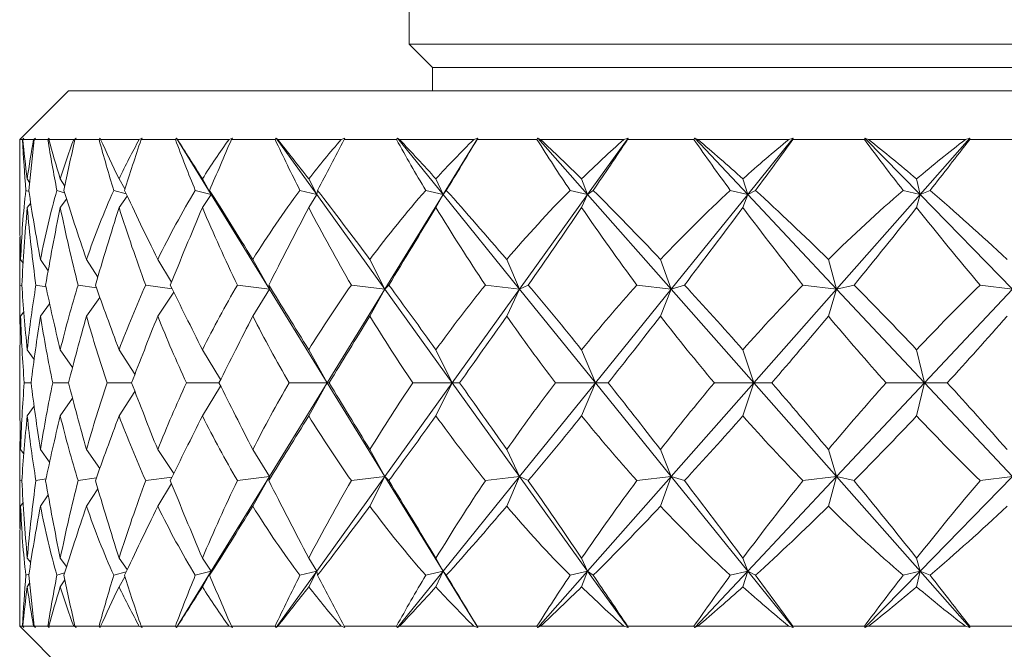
# Model space of a CAD drawing. Header units: inches. Extents: x 0.6 to 19.5, y 0.9 to 16.2.
# Tile 19 of 23: x 17.646 to 18.278, y 10.232 to 10.636. Entities that reach past the tile are written whole.
import ezdxf

# ---------------------------------------------------------------- set-up
doc = ezdxf.new("R2010")
doc.units = ezdxf.units.IN
doc.header["$MEASUREMENT"] = 0

msp = doc.modelspace()

# ---------------------------------------------------------------- linework, layer by layer
at = {"color": 7, "linetype": 'Continuous', "lineweight": 15}
for p, q in [((17.89642, 10.71573), (17.89642, 10.62073)), ((17.89642, 10.62073), (17.91142, 10.60572)), ((17.89642, 10.62073), (19.14642, 10.62073)), ((17.91142, 10.60572), (17.91142, 10.59073)), ((17.91142, 10.60572), (19.13142, 10.60572)), ((17.67767, 10.59073), (17.64642, 10.55948)), ((17.67767, 10.59073), (19.36517, 10.59073)), ((17.64722, 10.56026), (17.64642, 10.55948)), ((17.64642, 10.55948), (17.64642, 10.55758)), ((17.64642, 10.55948), (17.64642, 10.55948)), ((17.64644, 10.55948), (17.64722, 10.56026)), ((17.64819, 10.55948), (17.64644, 10.55948)), ((17.64897, 10.56026), (17.64819, 10.55948)), ((17.64837, 10.55948), (17.64897, 10.56026)), ((17.6553, 10.55948), (17.64837, 10.55948)), ((17.65646, 10.56026), (17.6553, 10.55948)), ((17.65571, 10.55948), (17.65646, 10.56026)), ((17.66442, 10.55948), (17.65571, 10.55948)), ((17.66522, 10.56026), (17.66442, 10.55948)), ((17.66501, 10.55948), (17.66522, 10.56026)), ((17.68103, 10.55948), (17.66501, 10.55948)), ((17.68254, 10.56026), (17.68103, 10.55948)), ((17.68183, 10.55948), (17.68254, 10.56026)), ((17.69734, 10.55948), (17.68183, 10.55948)), ((17.69812, 10.56026), (17.69734, 10.55948)), ((17.69831, 10.55948), (17.69812, 10.56026)), ((17.72311, 10.55948), (17.69831, 10.55948)), ((17.72495, 10.56026), (17.72311, 10.55948)), ((17.7243, 10.55948), (17.72495, 10.56026)), ((17.7463, 10.55948), (17.7243, 10.55948)), ((17.74705, 10.56026), (17.7463, 10.55948)), ((17.74764, 10.55948), (17.74705, 10.56026)), ((17.74705, 10.56026), (17.76932, 10.52409)), ((17.78074, 10.55948), (17.74764, 10.55948)), ((17.78287, 10.56026), (17.78074, 10.55948)), ((17.78228, 10.55948), (17.78287, 10.56026)), ((17.81034, 10.55948), (17.78228, 10.55948)), ((17.81105, 10.56026), (17.81034, 10.55948)), ((17.81202, 10.55948), (17.81105, 10.56026)), ((17.81105, 10.56026), (17.83707, 10.52409)), ((17.85278, 10.55948), (17.81202, 10.55948)), ((17.85515, 10.56026), (17.85278, 10.55948)), ((17.85464, 10.55948), (17.85515, 10.56026)), ((17.88822, 10.55948), (17.85464, 10.55948)), ((17.88888, 10.56026), (17.88822, 10.55948)), ((17.89021, 10.55948), (17.88888, 10.56026)), ((17.88888, 10.56026), (17.91814, 10.52409)), ((17.93784, 10.55948), (17.89021, 10.55948)), ((17.94041, 10.56026), (17.91814, 10.52409)), ((17.94041, 10.56026), (17.93784, 10.55948)), ((17.93999, 10.55948), (17.94041, 10.56026)), ((17.97843, 10.55948), (17.93999, 10.55948)), ((17.97902, 10.56026), (17.97843, 10.55948)), ((17.98069, 10.55948), (17.97902, 10.56026)), ((17.97902, 10.56026), (18.01096, 10.52409)), ((18.03426, 10.55948), (17.98069, 10.55948)), ((18.03697, 10.56026), (18.01096, 10.52409)), ((18.03697, 10.56026), (18.03426, 10.55948)), ((18.03665, 10.55948), (18.03697, 10.56026)), ((18.07921, 10.55948), (18.03665, 10.55948)), ((18.07972, 10.56026), (18.07921, 10.55948)), ((18.08169, 10.55948), (18.07972, 10.56026)), ((18.07972, 10.56026), (18.1137, 10.52409)), ((18.14016, 10.55948), (18.08169, 10.55948)), ((18.14296, 10.56026), (18.1137, 10.52409)), ((18.14296, 10.56026), (18.14016, 10.55948)), ((18.14275, 10.55948), (18.14296, 10.56026)), ((18.18859, 10.55948), (18.14275, 10.55948)), ((18.18901, 10.56026), (18.18859, 10.55948)), ((18.19126, 10.55948), (18.18901, 10.56026)), ((18.18901, 10.56026), (18.22439, 10.52409)), ((18.25347, 10.55948), (18.19126, 10.55948)), ((18.25632, 10.56026), (18.22439, 10.52409)), ((18.25632, 10.56026), (18.25347, 10.55948)), ((18.25621, 10.55948), (18.25632, 10.56026)), ((18.30446, 10.55948), (18.25621, 10.55948)), ((17.64642, 10.55275), (17.64642, 10.50912)), ((17.65271, 10.53185), (17.65121, 10.53417)), ((17.67528, 10.52963), (17.67241, 10.53417)), ((17.71395, 10.52783), (17.71013, 10.53417)), ((17.76932, 10.52409), (17.76365, 10.53417)), ((17.83707, 10.52409), (17.83191, 10.53417)), ((17.91814, 10.52409), (17.91359, 10.53417)), ((18.01096, 10.52409), (18.00711, 10.53417)), ((18.1137, 10.52409), (18.11063, 10.53417)), ((18.22439, 10.52409), (18.22215, 10.53417)), ((17.65233, 10.52606), (17.6503, 10.5268)), ((17.67517, 10.52523), (17.67023, 10.5268)), ((17.71471, 10.52452), (17.70673, 10.5268)), ((17.76932, 10.52409), (17.75909, 10.5268)), ((17.76932, 10.52409), (17.76828, 10.5268)), ((17.83707, 10.52409), (17.82629, 10.5268)), ((17.83707, 10.52409), (17.83761, 10.5268)), ((17.91814, 10.52409), (17.90701, 10.5268)), ((17.91814, 10.52409), (17.92024, 10.5268)), ((18.01096, 10.52409), (17.9997, 10.5268)), ((18.01096, 10.52409), (18.01457, 10.5268)), ((18.1137, 10.52409), (18.10254, 10.5268)), ((18.1137, 10.52409), (18.11877, 10.5268)), ((18.22439, 10.52409), (18.21353, 10.5268)), ((18.22439, 10.52409), (18.23081, 10.5268)), ((17.65342, 10.51864), (17.65121, 10.51583)), ((17.67647, 10.52111), (17.67241, 10.51583)), ((17.71542, 10.52302), (17.71013, 10.51583)), ((17.76932, 10.52409), (17.76365, 10.51583)), ((17.76932, 10.52409), (17.8067, 10.46336)), ((17.83707, 10.52409), (17.83191, 10.51583)), ((17.83707, 10.52409), (17.88075, 10.46336)), ((17.91814, 10.52409), (17.88075, 10.46336)), ((17.91814, 10.52409), (17.91359, 10.51583)), ((17.91814, 10.52409), (17.96727, 10.46336)), ((18.01096, 10.52409), (17.96727, 10.46336)), ((18.01096, 10.52409), (18.00711, 10.51583)), ((18.01096, 10.52409), (18.06457, 10.46336)), ((18.1137, 10.52409), (18.06457, 10.46336)), ((18.1137, 10.52409), (18.11063, 10.51583)), ((18.1137, 10.52409), (18.17077, 10.46336)), ((18.22439, 10.52409), (18.17077, 10.46336)), ((18.22439, 10.52409), (18.22215, 10.51583)), ((18.22439, 10.52409), (18.28379, 10.46336)), ((17.64642, 10.48025), (17.64642, 10.45422)), ((17.64854, 10.48011), (17.64695, 10.48246)), ((17.66461, 10.4751), (17.65971, 10.48246)), ((17.69649, 10.47118), (17.68924, 10.48246)), ((17.7438, 10.46793), (17.73497, 10.48246)), ((17.8067, 10.46336), (17.79601, 10.48246)), ((17.88075, 10.46336), (17.87117, 10.48246)), ((17.96727, 10.46336), (17.95898, 10.48246)), ((18.06457, 10.46336), (18.05774, 10.48246)), ((18.17077, 10.46336), (18.16552, 10.48246)), ((17.64778, 10.46577), (17.64651, 10.46602)), ((17.66325, 10.46492), (17.65677, 10.46602)), ((17.6956, 10.46425), (17.68386, 10.46602)), ((17.74417, 10.46369), (17.72726, 10.46602)), ((17.74528, 10.46144), (17.73497, 10.44606)), ((17.8067, 10.46336), (17.78611, 10.46602)), ((17.8067, 10.46336), (17.79601, 10.44606)), ((17.8067, 10.46336), (17.80622, 10.46602)), ((17.8067, 10.46336), (17.84373, 10.40323)), ((17.88075, 10.46336), (17.84373, 10.40323)), ((17.88075, 10.46336), (17.85927, 10.46602)), ((17.88075, 10.46336), (17.87117, 10.44606)), ((17.88075, 10.46336), (17.88334, 10.46602)), ((17.88075, 10.46336), (17.92401, 10.40323)), ((17.96727, 10.46336), (17.92401, 10.40323)), ((17.96727, 10.46336), (17.94532, 10.46602)), ((17.96727, 10.46336), (17.95898, 10.44606)), ((17.96727, 10.46336), (17.97287, 10.46602)), ((17.96727, 10.46336), (18.01592, 10.40323)), ((18.06457, 10.46336), (18.01592, 10.40323)), ((18.06457, 10.46336), (18.04259, 10.46602)), ((18.06457, 10.46336), (18.05774, 10.44606)), ((18.06457, 10.46336), (18.07309, 10.46602)), ((18.06457, 10.46336), (18.11767, 10.40323)), ((18.17077, 10.46336), (18.11767, 10.40323)), ((18.17077, 10.46336), (18.14917, 10.46602)), ((18.17077, 10.46336), (18.16552, 10.44606)), ((18.17077, 10.46336), (18.18203, 10.46602)), ((18.17077, 10.46336), (18.22728, 10.40323)), ((18.28379, 10.46336), (18.22728, 10.40323)), ((18.28379, 10.46336), (18.263, 10.46602)), ((17.69779, 10.45811), (17.68924, 10.44606)), ((17.64897, 10.44877), (17.64695, 10.44606)), ((17.66558, 10.45405), (17.65971, 10.44606)), ((17.65559, 10.41821), (17.65121, 10.42444)), ((17.68024, 10.41302), (17.67241, 10.42444)), ((17.72035, 10.40886), (17.71013, 10.42444)), ((17.77535, 10.40533), (17.76365, 10.42444)), ((17.84373, 10.40323), (17.83191, 10.42444)), ((17.92401, 10.40323), (17.91359, 10.42444)), ((18.01592, 10.40323), (18.00711, 10.42444)), ((18.11767, 10.40323), (18.11063, 10.42444)), ((18.22728, 10.40323), (18.22215, 10.42444)), ((17.64642, 10.4133), (17.64642, 10.39315)), ((17.65364, 10.40323), (17.64928, 10.40323)), ((17.6777, 10.40323), (17.6676, 10.40323)), ((17.71818, 10.40323), (17.70255, 10.40323)), ((17.77429, 10.40323), (17.75343, 10.40323)), ((17.77535, 10.40112), (17.76365, 10.38201)), ((17.84373, 10.40323), (17.8067, 10.34309)), ((17.84373, 10.40323), (17.81926, 10.40323)), ((17.84373, 10.40323), (17.83191, 10.38201)), ((17.84373, 10.40323), (17.88075, 10.34309)), ((17.84373, 10.40323), (17.84495, 10.40323)), ((17.92401, 10.40323), (17.88075, 10.34309)), ((17.92401, 10.40323), (17.89876, 10.40323)), ((17.92401, 10.40323), (17.91359, 10.38201)), ((17.92401, 10.40323), (17.92877, 10.40323)), ((17.92401, 10.40323), (17.96727, 10.34309)), ((18.01592, 10.40323), (17.96727, 10.34309)), ((18.01592, 10.40323), (17.99038, 10.40323)), ((18.01592, 10.40323), (18.00711, 10.38201)), ((18.01592, 10.40323), (18.02413, 10.40323)), ((18.01592, 10.40323), (18.06457, 10.34309)), ((18.11767, 10.40323), (18.06457, 10.34309)), ((18.11767, 10.40323), (18.09233, 10.40323)), ((18.11767, 10.40323), (18.11063, 10.38201)), ((18.11767, 10.40323), (18.17077, 10.34309)), ((18.11767, 10.40323), (18.12917, 10.40323)), ((18.22728, 10.40323), (18.17077, 10.34309)), ((18.22728, 10.40323), (18.20263, 10.40323)), ((18.22728, 10.40323), (18.22215, 10.38201)), ((18.22728, 10.40323), (18.24184, 10.40323)), ((18.22728, 10.40323), (18.28379, 10.34309)), ((17.68024, 10.39343), (17.67241, 10.38201)), ((17.72035, 10.39759), (17.71013, 10.38201)), ((17.65559, 10.38824), (17.65121, 10.38201)), ((17.64897, 10.35768), (17.64695, 10.36039)), ((17.66558, 10.3524), (17.65971, 10.36039)), ((17.69779, 10.34834), (17.68924, 10.36039)), ((17.74528, 10.34501), (17.73497, 10.36039)), ((17.8067, 10.34309), (17.79601, 10.36039)), ((17.88075, 10.34309), (17.87117, 10.36039)), ((17.96727, 10.34309), (17.95898, 10.36039)), ((18.06457, 10.34309), (18.05774, 10.36039)), ((18.17077, 10.34309), (18.16552, 10.36039)), ((17.64642, 10.35223), (17.64642, 10.3262)), ((17.66325, 10.34153), (17.65677, 10.34043)), ((17.6956, 10.3422), (17.68386, 10.34043)), ((17.74417, 10.34276), (17.72726, 10.34043)), ((17.8067, 10.34309), (17.76932, 10.28236)), ((17.8067, 10.34309), (17.78611, 10.34043)), ((17.8067, 10.34309), (17.79601, 10.32399)), ((17.8067, 10.34309), (17.80622, 10.34043)), ((17.88075, 10.34309), (17.83707, 10.28236)), ((17.88075, 10.34309), (17.85927, 10.34043)), ((17.88075, 10.34309), (17.87117, 10.32399)), ((17.88075, 10.34309), (17.88334, 10.34043)), ((17.88075, 10.34309), (17.91814, 10.28236)), ((17.96727, 10.34309), (17.91814, 10.28236)), ((17.96727, 10.34309), (17.94532, 10.34043)), ((17.96727, 10.34309), (17.95898, 10.32399)), ((17.96727, 10.34309), (17.97287, 10.34043)), ((17.96727, 10.34309), (18.01096, 10.28236)), ((18.06457, 10.34309), (18.01096, 10.28236)), ((18.06457, 10.34309), (18.04259, 10.34043)), ((18.06457, 10.34309), (18.05774, 10.32399)), ((18.06457, 10.34309), (18.07309, 10.34043)), ((18.06457, 10.34309), (18.1137, 10.28236)), ((18.17077, 10.34309), (18.1137, 10.28236)), ((18.17077, 10.34309), (18.14917, 10.34043)), ((18.17077, 10.34309), (18.16552, 10.32399)), ((18.17077, 10.34309), (18.18203, 10.34043)), ((18.17077, 10.34309), (18.22439, 10.28236)), ((18.28379, 10.34309), (18.22439, 10.28236)), ((18.28379, 10.34309), (18.263, 10.34043)), ((17.64778, 10.34068), (17.64651, 10.34043)), ((17.69649, 10.33527), (17.68924, 10.32399)), ((17.7438, 10.33852), (17.73497, 10.32399)), ((17.66461, 10.33135), (17.65971, 10.32399)), ((17.64854, 10.32634), (17.64695, 10.32399)), ((17.64642, 10.29733), (17.64642, 10.2537)), ((17.65342, 10.28781), (17.65121, 10.29062)), ((17.67647, 10.28534), (17.67241, 10.29062)), ((17.71542, 10.28343), (17.71013, 10.29062)), ((17.76932, 10.28236), (17.76365, 10.29062)), ((17.83707, 10.28236), (17.83191, 10.29062)), ((17.91814, 10.28236), (17.91359, 10.29062)), ((18.01096, 10.28236), (18.00711, 10.29062)), ((18.1137, 10.28236), (18.11063, 10.29062)), ((18.22439, 10.28236), (18.22215, 10.29062)), ((17.65233, 10.28039), (17.6503, 10.27965)), ((17.67517, 10.28122), (17.67023, 10.27965)), ((17.71471, 10.28193), (17.70673, 10.27965)), ((17.71395, 10.27862), (17.71013, 10.27228)), ((17.76932, 10.28236), (17.74705, 10.24619)), ((17.76932, 10.28236), (17.75909, 10.27965)), ((17.76932, 10.28236), (17.76365, 10.27228)), ((17.76932, 10.28236), (17.76828, 10.27965)), ((17.83707, 10.28236), (17.81105, 10.24619)), ((17.83707, 10.28236), (17.82629, 10.27965)), ((17.83707, 10.28236), (17.83191, 10.27228)), ((17.83707, 10.28236), (17.83761, 10.27965)), ((17.91814, 10.28236), (17.88888, 10.24619)), ((17.91814, 10.28236), (17.90701, 10.27965)), ((17.91814, 10.28236), (17.91359, 10.27228)), ((17.91814, 10.28236), (17.92024, 10.27965)), ((17.91814, 10.28236), (17.94041, 10.24619)), ((18.01096, 10.28236), (17.97902, 10.24619)), ((18.01096, 10.28236), (17.9997, 10.27965)), ((18.01096, 10.28236), (18.00711, 10.27228)), ((18.01096, 10.28236), (18.01457, 10.27965)), ((18.01096, 10.28236), (18.03697, 10.24619)), ((18.1137, 10.28236), (18.07972, 10.24619)), ((18.1137, 10.28236), (18.10254, 10.27965)), ((18.1137, 10.28236), (18.11063, 10.27228)), ((18.1137, 10.28236), (18.11877, 10.27965)), ((18.1137, 10.28236), (18.14296, 10.24619)), ((18.22439, 10.28236), (18.18901, 10.24619)), ((18.22439, 10.28236), (18.21353, 10.27965)), ((18.22439, 10.28236), (18.22215, 10.27228)), ((18.22439, 10.28236), (18.23081, 10.27965)), ((18.22439, 10.28236), (18.25632, 10.24619)), ((17.65271, 10.2746), (17.65121, 10.27228)), ((17.67528, 10.27682), (17.67241, 10.27228)), ((17.64642, 10.24887), (17.64642, 10.24698)), ((17.64642, 10.24698), (17.67767, 10.21573)), ((17.64642, 10.24698), (17.64642, 10.24698)), ((17.64642, 10.24698), (17.64722, 10.24619)), ((17.64722, 10.24619), (17.64644, 10.24698)), ((17.64644, 10.24698), (17.64819, 10.24698)), ((17.64819, 10.24698), (17.64897, 10.24619)), ((17.64897, 10.24619), (17.64837, 10.24698)), ((17.64837, 10.24698), (17.6553, 10.24698)), ((17.6553, 10.24698), (17.65646, 10.24619)), ((17.65646, 10.24619), (17.65571, 10.24698)), ((17.65571, 10.24698), (17.66442, 10.24698)), ((17.66442, 10.24698), (17.66522, 10.24619)), ((17.66522, 10.24619), (17.66501, 10.24698)), ((17.66501, 10.24698), (17.68103, 10.24698)), ((17.68103, 10.24698), (17.68254, 10.24619)), ((17.68254, 10.24619), (17.68183, 10.24698)), ((17.68183, 10.24698), (17.69734, 10.24698)), ((17.69734, 10.24698), (17.69812, 10.24619)), ((17.69812, 10.24619), (17.69831, 10.24698)), ((17.69831, 10.24698), (17.72311, 10.24698)), ((17.72311, 10.24698), (17.72495, 10.24619)), ((17.72495, 10.24619), (17.7243, 10.24698)), ((17.7243, 10.24698), (17.7463, 10.24698)), ((17.7463, 10.24698), (17.74705, 10.24619)), ((17.74705, 10.24619), (17.74764, 10.24698)), ((17.74764, 10.24698), (17.78074, 10.24698)), ((17.78074, 10.24698), (17.78287, 10.24619)), ((17.78287, 10.24619), (17.78228, 10.24698)), ((17.78228, 10.24698), (17.81034, 10.24698)), ((17.81034, 10.24698), (17.81105, 10.24619)), ((17.81105, 10.24619), (17.81202, 10.24698)), ((17.81202, 10.24698), (17.85278, 10.24698)), ((17.85278, 10.24698), (17.85515, 10.24619)), ((17.85515, 10.24619), (17.85464, 10.24698)), ((17.85464, 10.24698), (17.88822, 10.24698)), ((17.88822, 10.24698), (17.88888, 10.24619)), ((17.88888, 10.24619), (17.89021, 10.24698)), ((17.89021, 10.24698), (17.93784, 10.24698)), ((17.93784, 10.24698), (17.94041, 10.24619)), ((17.94041, 10.24619), (17.93999, 10.24698)), ((17.93999, 10.24698), (17.97843, 10.24698)), ((17.97843, 10.24698), (17.97902, 10.24619)), ((17.97902, 10.24619), (17.98069, 10.24698)), ((17.98069, 10.24698), (18.03426, 10.24698)), ((18.03426, 10.24698), (18.03697, 10.24619)), ((18.03697, 10.24619), (18.03665, 10.24698)), ((18.03665, 10.24698), (18.07921, 10.24698)), ((18.07921, 10.24698), (18.07972, 10.24619)), ((18.07972, 10.24619), (18.08169, 10.24698)), ((18.08169, 10.24698), (18.14016, 10.24698)), ((18.14016, 10.24698), (18.14296, 10.24619)), ((18.14296, 10.24619), (18.14275, 10.24698)), ((18.14275, 10.24698), (18.18859, 10.24698)), ((18.18859, 10.24698), (18.18901, 10.24619)), ((18.18901, 10.24619), (18.19126, 10.24698)), ((18.19126, 10.24698), (18.25347, 10.24698)), ((18.25347, 10.24698), (18.25632, 10.24619)), ((18.25632, 10.24619), (18.25621, 10.24698)), ((18.25621, 10.24698), (18.30446, 10.24698))]:
    msp.add_line(p, q, dxfattribs=at)
for centre, major_axis, ratio, start_param, end_param in [((18.52142, 9.187), (-0.82597, 1.50726), 0.191592, 0.333401, 0.339134), ((18.52142, 11.61945), (0.7077, 1.49586), 0.343994, 2.506687, 2.512912), ((18.52142, 11.61945), (0.67321, 1.49448), 0.374001, 2.512262, 2.542887), ((18.52142, 9.187), (-0.84052, 1.50948), 0.161118, 0.348534, 0.386378), ((18.52142, 9.187), (-0.78836, 1.5024), 0.252672, 0.306192, 0.344036), ((18.52142, 11.61945), (0.76495, 1.49998), 0.283217, 2.488798, 2.519423), ((18.52142, 11.61945), (0.59036, 1.4939), 0.432314, 2.514564, 2.545189), ((18.52142, 9.187), (-0.86172, 1.51308), 0.100353, 0.380919, 0.418763), ((18.52142, 9.187), (-0.73816, 1.49775), 0.313689, 0.284623, 0.322467), ((18.52142, 11.61945), (0.80864, 1.50486), 0.222117, 2.464149, 2.494774), ((18.52142, 11.61945), (0.48545, 1.49705), 0.486283, 2.501754, 2.53238), ((18.52142, 9.187), (-0.87292, 1.51515), 0.039793, 0.415088, 0.452932), ((18.52142, 9.187), (-0.67321, 1.49448), 0.374001, 0.271103, 0.308947), ((18.52142, 11.61945), (0.84052, 1.50948), 0.161118, 2.434831, 2.465456), ((18.52142, 11.61945), (0.3542, 1.50378), 0.532061, 2.470028, 2.500653), ((18.52142, 9.187), (-0.87444, 1.51544), 0.020675, 5.795402, 5.833246), ((18.52142, 9.187), (-0.59036, 1.4939), 0.432314, 0.268801, 0.306645), ((18.52142, 11.61945), (0.86172, 1.51308), 0.100353, 2.402447, 2.433072), ((18.52142, 11.61945), (0.19548, 1.51153), 0.564254, 2.4182, 2.448825), ((18.52142, 9.187), (-0.86632, 1.51391), 0.081192, 5.760904, 5.798748), ((18.52142, 9.187), (-0.48545, 1.49705), 0.486283, 0.281611, 0.319455), ((18.52142, 11.61945), (0.87292, 1.51515), 0.039793, 2.368277, 2.398902), ((18.52142, 11.61945), (0.01685, 1.51551), 0.577255, 2.351773, 2.382398), ((18.52142, 9.187), (-0.84834, 1.51076), 0.141884, 5.727827, 5.765671), ((18.52142, 9.187), (-0.3542, 1.50378), 0.532061, 0.313337, 0.351181), ((18.52142, 11.61945), (0.87444, 1.51544), 0.020675, 3.919134, 3.949759), ((18.52142, 11.61945), (-0.16371, 1.51269), 0.568226, 2.283937, 2.314562), ((18.52142, 9.187), (-0.81993, 1.50639), 0.202814, 5.697386, 5.73523), ((18.52142, 9.187), (-0.19548, 1.51153), 0.564254, 0.365165, 0.403009), ((18.52142, 11.61945), (0.86632, 1.51391), 0.081192, 3.953633, 3.984258), ((18.52142, 11.61945), (-0.327, 1.50525), 0.539178, 2.228755, 2.25938), ((18.52142, 9.187), (-0.78013, 1.50149), 0.263911, 5.671062, 5.708906), ((18.52142, 9.187), (-0.01685, 1.51551), 0.577255, 0.431592, 0.469436), ((18.52142, 11.61945), (0.84834, 1.51076), 0.141884, 3.986709, 4.017334), ((18.52142, 11.61945), (-0.46339, 1.49805), 0.495458, 2.19328, 2.223905), ((18.52142, 9.187), (-0.72741, 1.49701), 0.324861, 5.650772, 5.688616), ((18.52142, 9.187), (0.16371, 1.51269), 0.568226, 0.499428, 0.537272), ((18.52142, 11.61945), (0.81993, 1.50639), 0.202814, 4.017151, 4.047776), ((18.52142, 9.187), (-0.78836, 1.5024), 0.252672, 0.354541, 0.413849), ((18.52142, 9.187), (-0.84052, 1.50948), 0.161118, 0.396884, 0.456191), ((18.52142, 9.187), (-0.73816, 1.49775), 0.313689, 0.332972, 0.39228), ((18.52142, 9.187), (-0.86172, 1.51308), 0.100353, 0.429268, 0.488576), ((18.52142, 9.187), (-0.67321, 1.49448), 0.374001, 0.319453, 0.37876), ((18.52142, 9.187), (-0.87292, 1.51515), 0.039793, 0.463437, 0.522745), ((18.52142, 9.187), (-0.59036, 1.4939), 0.432314, 0.317151, 0.376458), ((18.52142, 9.187), (-0.87444, 1.51544), 0.020675, 5.725589, 5.784897), ((18.52142, 9.187), (-0.48545, 1.49705), 0.486283, 0.32996, 0.389268), ((18.52142, 9.187), (-0.86632, 1.51391), 0.081192, 5.691091, 5.750398), ((18.52142, 9.187), (-0.3542, 1.50378), 0.532061, 0.361687, 0.420994), ((18.52142, 9.187), (-0.84834, 1.51076), 0.141884, 5.658014, 5.717322), ((18.52142, 9.187), (-0.19548, 1.51153), 0.564254, 0.413514, 0.472822), ((18.52142, 9.187), (-0.81993, 1.50639), 0.202814, 5.627572, 5.68688), ((18.52142, 9.187), (-0.01685, 1.51551), 0.577255, 0.479942, 0.539249), ((18.52142, 9.187), (-0.78013, 1.50149), 0.263911, 5.601249, 5.660556), ((18.52142, 9.187), (0.16371, 1.51269), 0.568226, 0.547778, 0.607085), ((18.52142, 9.187), (-0.72741, 1.49701), 0.324861, 5.580959, 5.640266), ((18.52142, 11.61945), (0.76495, 1.49998), 0.283217, 2.529928, 2.579189), ((18.52142, 11.61945), (0.67321, 1.49448), 0.374001, 2.553393, 2.602654), ((18.52142, 11.61945), (0.80864, 1.50486), 0.222117, 2.50528, 2.55454), ((18.52142, 11.61945), (0.59036, 1.4939), 0.432314, 2.555695, 2.604956), ((18.52142, 11.61945), (0.84052, 1.50948), 0.161118, 2.475962, 2.525223), ((18.52142, 11.61945), (0.48545, 1.49705), 0.486283, 2.542885, 2.592146), ((18.52142, 11.61945), (0.86172, 1.51308), 0.100353, 2.443577, 2.492838), ((18.52142, 11.61945), (0.3542, 1.50378), 0.532061, 2.511159, 2.56042), ((18.52142, 11.61945), (0.87292, 1.51515), 0.039793, 2.409408, 2.458669), ((18.52142, 11.61945), (0.19548, 1.51153), 0.564254, 2.459331, 2.508592), ((18.52142, 11.61945), (0.87444, 1.51544), 0.020675, 3.859367, 3.908628), ((18.52142, 11.61945), (0.01685, 1.51551), 0.577255, 2.392904, 2.442165), ((18.52142, 11.61945), (0.86632, 1.51391), 0.081192, 3.893866, 3.943127), ((18.52142, 11.61945), (-0.16371, 1.51269), 0.568226, 2.325068, 2.374329), ((18.52142, 11.61945), (0.84834, 1.51076), 0.141884, 3.926942, 3.976203), ((18.52142, 11.61945), (-0.327, 1.50525), 0.539178, 2.269886, 2.319147), ((18.52142, 11.61945), (0.81993, 1.50639), 0.202814, 3.957384, 4.006645), ((18.52142, 11.61945), (-0.46339, 1.49805), 0.495458, 2.234411, 2.283672), ((18.52142, 9.187), (-0.80864, 1.50486), 0.222117, 0.391967, 0.426874), ((18.52142, 11.61945), (0.73816, 1.49775), 0.313689, 2.558382, 2.589134), ((18.52142, 9.187), (-0.78836, 1.5024), 0.252672, 0.434401, 0.471779), ((18.52142, 9.187), (-0.80864, 1.50486), 0.222117, 0.447426, 0.496687), ((18.52142, 9.187), (-0.73816, 1.49775), 0.313689, 0.412832, 0.462093), ((18.52142, 9.187), (-0.84052, 1.50948), 0.161118, 0.476743, 0.526004), ((18.52142, 9.187), (-0.67321, 1.49448), 0.374001, 0.399312, 0.448573), ((18.52142, 9.187), (-0.86172, 1.51308), 0.100353, 0.509128, 0.558389), ((18.52142, 9.187), (-0.59036, 1.4939), 0.432314, 0.397011, 0.446272), ((18.52142, 9.187), (-0.87292, 1.51515), 0.039793, 0.543297, 0.592558), ((18.52142, 9.187), (-0.48545, 1.49705), 0.486283, 0.40982, 0.459081), ((18.52142, 9.187), (-0.87444, 1.51544), 0.020675, 5.655776, 5.705037), ((18.52142, 9.187), (-0.3542, 1.50378), 0.532061, 0.441546, 0.490807), ((18.52142, 9.187), (-0.86632, 1.51391), 0.081192, 5.621277, 5.670538), ((18.52142, 9.187), (-0.19548, 1.51153), 0.564254, 0.493374, 0.542635), ((18.52142, 9.187), (-0.84834, 1.51076), 0.141884, 5.588201, 5.637462), ((18.52142, 9.187), (-0.01685, 1.51551), 0.577255, 0.559802, 0.609062), ((18.52142, 9.187), (-0.81993, 1.50639), 0.202814, 5.557759, 5.60702), ((18.52142, 9.187), (0.16371, 1.51269), 0.568226, 0.627638, 0.676898), ((18.52142, 9.187), (-0.78013, 1.50149), 0.263911, 5.531436, 5.580697), ((18.52142, 9.187), (0.327, 1.50525), 0.539178, 0.682819, 0.73208), ((18.52142, 11.61945), (0.76495, 1.49998), 0.283217, 2.599742, 2.634648), ((18.52142, 11.61945), (0.73816, 1.49775), 0.313689, 2.609687, 2.655656), ((18.52142, 11.61945), (0.80864, 1.50486), 0.222117, 2.575093, 2.621062), ((18.52142, 11.61945), (0.67321, 1.49448), 0.374001, 2.623206, 2.669176), ((18.52142, 11.61945), (0.84052, 1.50948), 0.161118, 2.545775, 2.591745), ((18.52142, 11.61945), (0.59036, 1.4939), 0.432314, 2.625508, 2.671477), ((18.52142, 11.61945), (0.86172, 1.51308), 0.100353, 2.513391, 2.55936), ((18.52142, 11.61945), (0.48545, 1.49705), 0.486283, 2.612698, 2.658668), ((18.52142, 11.61945), (0.87292, 1.51515), 0.039793, 2.479221, 2.525191), ((18.52142, 11.61945), (0.3542, 1.50378), 0.532061, 2.580972, 2.626942), ((18.52142, 11.61945), (0.87444, 1.51544), 0.020675, 3.792846, 3.838815), ((18.52142, 11.61945), (0.19548, 1.51153), 0.564254, 2.529144, 2.575114), ((18.52142, 11.61945), (0.86632, 1.51391), 0.081192, 3.827344, 3.873314), ((18.52142, 11.61945), (0.01685, 1.51551), 0.577255, 2.462717, 2.508686), ((18.52142, 11.61945), (0.84834, 1.51076), 0.141884, 3.860421, 3.90639), ((18.52142, 11.61945), (-0.16371, 1.51269), 0.568226, 2.394881, 2.44085), ((18.52142, 11.61945), (0.81993, 1.50639), 0.202814, 3.890863, 3.936832), ((18.52142, 11.61945), (-0.327, 1.50525), 0.539178, 2.339699, 2.385669), ((18.52142, 11.61945), (0.78013, 1.50149), 0.263911, 3.917186, 3.963155), ((18.52142, 9.187), (-0.73816, 1.49775), 0.313689, 0.485937, 0.531906), ((18.52142, 9.187), (-0.80864, 1.50486), 0.222117, 0.520531, 0.5665), ((18.52142, 9.187), (-0.67321, 1.49448), 0.374001, 0.472417, 0.518386), ((18.52142, 9.187), (-0.84052, 1.50948), 0.161118, 0.549848, 0.595817), ((18.52142, 9.187), (-0.59036, 1.4939), 0.432314, 0.470116, 0.516085), ((18.52142, 9.187), (-0.86172, 1.51308), 0.100353, 0.582233, 0.628202), ((18.52142, 9.187), (-0.48545, 1.49705), 0.486283, 0.482925, 0.528894), ((18.52142, 9.187), (-0.87292, 1.51515), 0.039793, 0.616402, 0.662371), ((18.52142, 9.187), (-0.3542, 1.50378), 0.532061, 0.514651, 0.56062), ((18.52142, 9.187), (-0.87444, 1.51544), 0.020675, 5.585963, 5.631932), ((18.52142, 9.187), (-0.19548, 1.51153), 0.564254, 0.566479, 0.612448), ((18.52142, 9.187), (-0.86632, 1.51391), 0.081192, 5.551464, 5.597434), ((18.52142, 9.187), (-0.01685, 1.51551), 0.577255, 0.632906, 0.678876), ((18.52142, 9.187), (-0.84834, 1.51076), 0.141884, 5.518388, 5.564357), ((18.52142, 9.187), (0.16371, 1.51269), 0.568226, 0.700742, 0.746712), ((18.52142, 9.187), (-0.81993, 1.50639), 0.202814, 5.487946, 5.533915), ((18.52142, 9.187), (0.327, 1.50525), 0.539178, 0.755924, 0.801893), ((18.52142, 9.187), (-0.78013, 1.50149), 0.263911, 5.461622, 5.507592), ((18.52142, 9.187), (-0.76495, 1.49998), 0.283217, 0.506944, 0.541851), ((18.52142, 11.61945), (0.80864, 1.50486), 0.222117, 2.644906, 2.694167), ((18.52142, 11.61945), (0.73816, 1.49775), 0.313689, 2.6795, 2.728761), ((18.52142, 11.61945), (0.84052, 1.50948), 0.161118, 2.615589, 2.664849), ((18.52142, 11.61945), (0.67321, 1.49448), 0.374001, 2.693019, 2.74228), ((18.52142, 11.61945), (0.86172, 1.51308), 0.100353, 2.583204, 2.632465), ((18.52142, 11.61945), (0.59036, 1.4939), 0.432314, 2.695321, 2.744582), ((18.52142, 11.61945), (0.87292, 1.51515), 0.039793, 2.549035, 2.598295), ((18.52142, 11.61945), (0.48545, 1.49705), 0.486283, 2.682512, 2.731773), ((18.52142, 11.61945), (0.87444, 1.51544), 0.020675, 3.719741, 3.769002), ((18.52142, 11.61945), (0.3542, 1.50378), 0.532061, 2.650785, 2.700046), ((18.52142, 11.61945), (0.86632, 1.51391), 0.081192, 3.75424, 3.803501), ((18.52142, 11.61945), (0.19548, 1.51153), 0.564254, 2.598958, 2.648218), ((18.52142, 11.61945), (0.84834, 1.51076), 0.141884, 3.787316, 3.836577), ((18.52142, 11.61945), (0.01685, 1.51551), 0.577255, 2.53253, 2.581791), ((18.52142, 11.61945), (0.81993, 1.50639), 0.202814, 3.817758, 3.867019), ((18.52142, 11.61945), (-0.16371, 1.51269), 0.568226, 2.464694, 2.513955), ((18.52142, 11.61945), (0.78013, 1.50149), 0.263911, 3.844081, 3.893342), ((18.52142, 11.61945), (-0.327, 1.50525), 0.539178, 2.409513, 2.458773), ((18.52142, 11.61945), (0.78836, 1.5024), 0.252672, 2.669814, 2.707192), ((18.52142, 9.187), (-0.73816, 1.49775), 0.313689, 0.552458, 0.583211), ((18.52142, 9.187), (-0.76495, 1.49998), 0.283217, 0.562403, 0.611664), ((18.52142, 9.187), (-0.67321, 1.49448), 0.374001, 0.538939, 0.5882), ((18.52142, 9.187), (-0.80864, 1.50486), 0.222117, 0.587052, 0.636313), ((18.52142, 9.187), (-0.59036, 1.4939), 0.432314, 0.536637, 0.585898), ((18.52142, 9.187), (-0.84052, 1.50948), 0.161118, 0.61637, 0.66563), ((18.52142, 9.187), (-0.48545, 1.49705), 0.486283, 0.549446, 0.598707), ((18.52142, 9.187), (-0.86172, 1.51308), 0.100353, 0.648754, 0.698015), ((18.52142, 9.187), (-0.3542, 1.50378), 0.532061, 0.581173, 0.630434), ((18.52142, 9.187), (-0.87292, 1.51515), 0.039793, 0.682924, 0.732184), ((18.52142, 9.187), (-0.19548, 1.51153), 0.564254, 0.633001, 0.682261), ((18.52142, 9.187), (-0.87444, 1.51544), 0.020675, 5.51615, 5.565411), ((18.52142, 9.187), (-0.01685, 1.51551), 0.577255, 0.699428, 0.748689), ((18.52142, 9.187), (-0.86632, 1.51391), 0.081192, 5.481651, 5.530912), ((18.52142, 9.187), (0.16371, 1.51269), 0.568226, 0.767264, 0.816525), ((18.52142, 9.187), (-0.84834, 1.51076), 0.141884, 5.448575, 5.497836), ((18.52142, 9.187), (0.327, 1.50525), 0.539178, 0.822446, 0.871706), ((18.52142, 9.187), (-0.81993, 1.50639), 0.202814, 5.418133, 5.467394), ((18.52142, 9.187), (0.46339, 1.49805), 0.495458, 0.857921, 0.907182), ((18.52142, 11.61945), (0.80864, 1.50486), 0.222117, 2.714719, 2.749626), ((18.52142, 11.61945), (0.78836, 1.5024), 0.252672, 2.727744, 2.787051), ((18.52142, 11.61945), (0.84052, 1.50948), 0.161118, 2.685402, 2.744709), ((18.52142, 11.61945), (0.73816, 1.49775), 0.313689, 2.749313, 2.80862), ((18.52142, 11.61945), (0.86172, 1.51308), 0.100353, 2.653017, 2.712324), ((18.52142, 11.61945), (0.67321, 1.49448), 0.374001, 2.762833, 2.82214), ((18.52142, 11.61945), (0.87292, 1.51515), 0.039793, 2.618848, 2.678155), ((18.52142, 11.61945), (0.59036, 1.4939), 0.432314, 2.765134, 2.824442), ((18.52142, 11.61945), (0.87444, 1.51544), 0.020675, 3.639881, 3.699189), ((18.52142, 11.61945), (0.48545, 1.49705), 0.486283, 2.752325, 2.811632), ((18.52142, 11.61945), (0.86632, 1.51391), 0.081192, 3.67438, 3.733687), ((18.52142, 11.61945), (0.3542, 1.50378), 0.532061, 2.720599, 2.779906), ((18.52142, 11.61945), (0.84834, 1.51076), 0.141884, 3.707456, 3.766764), ((18.52142, 11.61945), (0.19548, 1.51153), 0.564254, 2.668771, 2.728078), ((18.52142, 11.61945), (0.81993, 1.50639), 0.202814, 3.737898, 3.797206), ((18.52142, 11.61945), (0.01685, 1.51551), 0.577255, 2.602343, 2.661651), ((18.52142, 11.61945), (0.78013, 1.50149), 0.263911, 3.764222, 3.823529), ((18.52142, 11.61945), (-0.16371, 1.51269), 0.568226, 2.534507, 2.593815), ((18.52142, 11.61945), (0.72741, 1.49701), 0.324861, 3.784512, 3.843819), ((18.52142, 9.187), (-0.67321, 1.49448), 0.374001, 0.598705, 0.62933), ((18.52142, 9.187), (-0.76495, 1.49998), 0.283217, 0.62217, 0.652795), ((18.52142, 9.187), (-0.59036, 1.4939), 0.432314, 0.596404, 0.627029), ((18.52142, 9.187), (-0.80864, 1.50486), 0.222117, 0.646819, 0.677444), ((18.52142, 9.187), (-0.48545, 1.49705), 0.486283, 0.609213, 0.639838), ((18.52142, 9.187), (-0.84052, 1.50948), 0.161118, 0.676136, 0.706761), ((18.52142, 9.187), (-0.3542, 1.50378), 0.532061, 0.640939, 0.671564), ((18.52142, 9.187), (-0.86172, 1.51308), 0.100353, 0.708521, 0.739146), ((18.52142, 9.187), (-0.19548, 1.51153), 0.564254, 0.692767, 0.723392), ((18.52142, 9.187), (-0.87292, 1.51515), 0.039793, 0.74269, 0.773315), ((18.52142, 9.187), (-0.01685, 1.51551), 0.577255, 0.759195, 0.78982), ((18.52142, 9.187), (-0.87444, 1.51544), 0.020675, 5.475019, 5.505644), ((18.52142, 9.187), (0.16371, 1.51269), 0.568226, 0.827031, 0.857656), ((18.52142, 9.187), (-0.86632, 1.51391), 0.081192, 5.44052, 5.471145), ((18.52142, 9.187), (0.327, 1.50525), 0.539178, 0.882212, 0.912837), ((18.52142, 9.187), (-0.84834, 1.51076), 0.141884, 5.407444, 5.438069), ((18.52142, 9.187), (0.46339, 1.49805), 0.495458, 0.917688, 0.948313), ((18.52142, 9.187), (-0.81993, 1.50639), 0.202814, 5.377002, 5.407627), ((18.52142, 11.61945), (0.84052, 1.50948), 0.161118, 2.755215, 2.793059), ((18.52142, 11.61945), (0.78836, 1.5024), 0.252672, 2.797557, 2.835401), ((18.52142, 11.61945), (0.86172, 1.51308), 0.100353, 2.72283, 2.760674), ((18.52142, 11.61945), (0.73816, 1.49775), 0.313689, 2.819126, 2.85697), ((18.52142, 11.61945), (0.87292, 1.51515), 0.039793, 2.688661, 2.726505), ((18.52142, 11.61945), (0.67321, 1.49448), 0.374001, 2.832646, 2.87049), ((18.52142, 11.61945), (0.87444, 1.51544), 0.020675, 3.591532, 3.629376), ((18.52142, 11.61945), (0.59036, 1.4939), 0.432314, 2.834947, 2.872791), ((18.52142, 11.61945), (0.86632, 1.51391), 0.081192, 3.62603, 3.663874), ((18.52142, 11.61945), (0.48545, 1.49705), 0.486283, 2.822138, 2.859982), ((18.52142, 11.61945), (0.84834, 1.51076), 0.141884, 3.659107, 3.696951), ((18.52142, 11.61945), (0.3542, 1.50378), 0.532061, 2.790412, 2.828256), ((18.52142, 11.61945), (0.81993, 1.50639), 0.202814, 3.689548, 3.727392), ((18.52142, 11.61945), (0.19548, 1.51153), 0.564254, 2.738584, 2.776428), ((18.52142, 11.61945), (0.78013, 1.50149), 0.263911, 3.715872, 3.753716), ((18.52142, 11.61945), (0.01685, 1.51551), 0.577255, 2.672157, 2.710001), ((18.52142, 11.61945), (0.72741, 1.49701), 0.324861, 3.736162, 3.774006), ((18.52142, 11.61945), (-0.16371, 1.51269), 0.568226, 2.604321, 2.642165), ((18.52142, 9.187), (-0.7077, 1.49586), 0.343994, 0.628681, 0.634905), ((18.52142, 11.61945), (0.82597, 1.50726), 0.191592, 2.802459, 2.808192)]:
    msp.add_ellipse(centre, major_axis=major_axis, ratio=ratio, start_param=start_param, end_param=end_param, dxfattribs=at)

doc.saveas('drawing.dxf')
